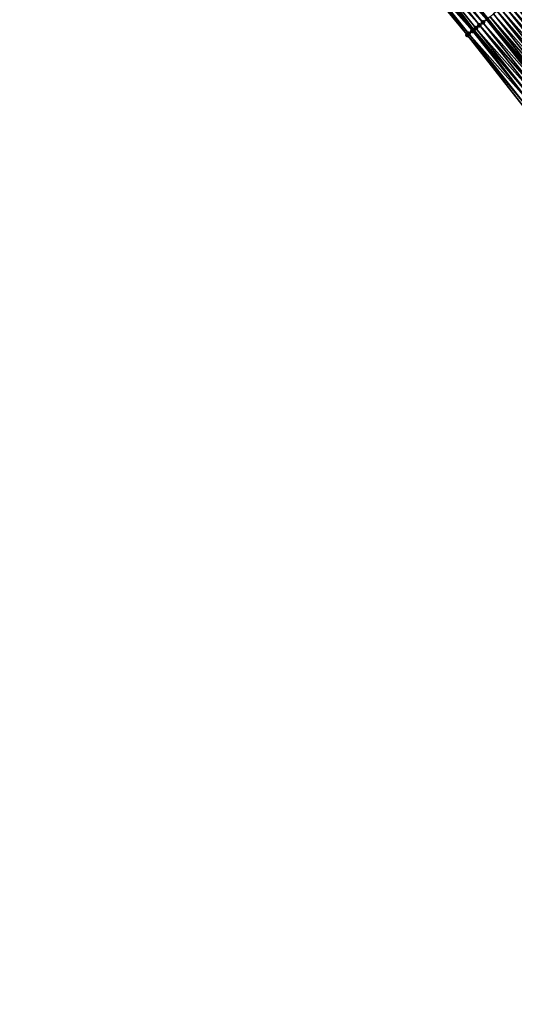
# Model space of a CAD drawing. Header units: feet. Extents: x 2007189 to 2022806, y 818621 to 837694.
# Tile 15 of 256: x 2014369 to 2014479, y 821026 to 821244. Entities that reach past the tile are written whole.
import ezdxf

# ---------------------------------------------------------------- set-up
doc = ezdxf.new("R2010")
doc.units = ezdxf.units.FT
doc.header["$MEASUREMENT"] = 0
for name, color, linetype, lineweight in [('EP_Travel Lane', 172, 'Continuous', 53), ('Road Shots', 141, 'Continuous', 100), ('Road X-Section', 40, 'Continuous', 13)]:
    doc.layers.add(name, color=color, linetype=linetype, lineweight=lineweight)
doc.layers.add('I-77-MM17-21_SB-Surface-Border', color=7, linetype='Continuous')
doc.layers.add('I-77-MM17-21_SB-Surface-TIN', color=7, linetype='Continuous')

msp = doc.modelspace()

# ---------------------------------------------------------------- linework, layer by layer
at = {"layer": 'EP_Travel Lane'}
msp.add_polyline3d([(2014373.853957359, 821369.7973482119, 268.5184377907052), (2014386.100229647, 821353.9863213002, 268.3177744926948), (2014398.366243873, 821338.1643333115, 268.1157343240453), (2014410.643683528, 821322.3773104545, 267.928994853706), (2014422.921013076, 821306.5904291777, 267.7250759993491), (2014435.341972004, 821290.8081918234, 267.4988022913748), (2014447.744616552, 821275.1194586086, 267.3036424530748), (2014460.195671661, 821259.4047388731, 267.1147935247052), (2014472.671954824, 821243.7743344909, 266.9326493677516), (2014485.147994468, 821228.1442351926, 266.7116859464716), (2014497.902999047, 821212.5285371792, 266.5123580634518), (2014510.617092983, 821197.091328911, 266.301299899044), (2014523.229087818, 821181.6951979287, 266.0950114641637), (2014535.769997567, 821166.1167104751, 265.8994407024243), (2014548.310847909, 821150.5382968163, 265.6941233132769), (2014561.072843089, 821134.984955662, 265.4972799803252), (2014573.819890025, 821119.5746182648, 265.3118662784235), (2014586.669437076, 821104.1072733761, 265.128037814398), (2014599.570827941, 821088.8263381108, 264.9107476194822), (2014612.472190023, 821073.5454369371, 264.6891611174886), (2014625.529469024, 821058.2732003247, 264.4614880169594), (2014638.56351535, 821043.1050384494, 264.2596367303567), (2014651.639657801, 821027.91879922, 264.0519494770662), (2014664.743546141, 821012.8108900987, 263.8532387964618)], dxfattribs=at)
at = {"layer": 'I-77-MM17-21_SB-Surface-Border', "color": 3, "linetype": 'Continuous', "lineweight": -3}
msp.add_polyline3d([(2014661.740030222, 821010.2088786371, 263.924746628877), (2014649.391660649, 821025.9712155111, 264.1129668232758), (2014634.794416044, 821039.8648535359, 264.3563422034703), (2014621.488211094, 821054.7989266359, 264.5736757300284), (2014608.207787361, 821069.9433442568, 264.8171095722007), (2014595.516439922, 821085.4015963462, 265.0357809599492), (2014582.543688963, 821100.6221802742, 265.260665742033), (2014569.767052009, 821116.220677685, 265.4334277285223), (2014557.339517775, 821131.8953676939, 265.6141137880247), (2014544.77028889, 821147.6736505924, 265.8213256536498), (2014531.555560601, 821162.7067583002, 266.0568648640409), (2014519.07631249, 821178.3350408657, 266.2578212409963), (2014506.276411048, 821193.5142363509, 266.4639448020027), (2014494.015150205, 821209.3245491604, 266.6633381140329), (2014480.546410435, 821224.4688368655, 266.8971376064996), (2014468.215099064, 821240.2147896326, 267.0924158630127), (2014455.475110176, 821255.634717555, 267.2733902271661), (2014442.982557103, 821271.3525292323, 267.4842949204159), (2014430.454364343, 821286.9421755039, 267.6665810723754), (2014417.925083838, 821302.7026386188, 267.913826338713), (2014407.151252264, 821319.6594861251, 268.0642212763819), (2014393.626834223, 821334.476079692, 268.3011763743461), (2014381.25188892, 821350.228200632, 268.5185010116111), (2014369.131771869, 821366.137092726, 268.7079517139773)], dxfattribs=at)
at = {"layer": 'I-77-MM17-21_SB-Surface-TIN', "color": 128, "linetype": 'Continuous', "lineweight": -3}
for points in [[(2014469.63196285, 821241.3463061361, 267.0483275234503), (2014457.637585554, 821257.3617153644, 267.2036834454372), (2014456.856193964, 821256.7376743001, 267.2292980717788)], [(2014470.895302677, 821242.3552989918, 267.002676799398), (2014458.418960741, 821257.9857769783, 267.1754541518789), (2014457.637585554, 821257.3617153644, 267.2036834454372)], [(2014469.63196285, 821241.3463061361, 267.0483275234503), (2014470.113933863, 821241.7312293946, 267.0319219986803), (2014457.637585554, 821257.3617153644, 267.2036834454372)], [(2014470.113933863, 821241.7312293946, 267.0319219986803), (2014470.895302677, 821242.3552989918, 267.002676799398), (2014457.637585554, 821257.3617153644, 267.2036834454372)], [(2014471.676680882, 821242.9793568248, 266.9749284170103), (2014459.200361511, 821258.6098065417, 267.1513028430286), (2014458.418960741, 821257.9857769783, 267.1754541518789)], [(2014470.895302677, 821242.3552989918, 267.002676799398), (2014471.676680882, 821242.9793568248, 266.9749284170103), (2014458.418960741, 821257.9857769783, 267.1754541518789)], [(2014471.676680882, 821242.9793568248, 266.9749284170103), (2014472.458037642, 821243.6034415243, 266.9437616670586), (2014459.200361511, 821258.6098065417, 267.1513028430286)], [(2014468.215099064, 821240.2147896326, 267.0924158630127), (2014456.074797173, 821256.113639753, 267.2540834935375), (2014455.475110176, 821255.634717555, 267.2733902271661)], [(2014469.33254443, 821241.1071856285, 267.0578805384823), (2014456.856193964, 821256.7376743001, 267.2292980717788), (2014456.074797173, 821256.113639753, 267.2540834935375)], [(2014468.215099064, 821240.2147896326, 267.0924158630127), (2014468.551142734, 821240.4831572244, 267.0818844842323), (2014456.074797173, 821256.113639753, 267.2540834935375)], [(2014468.551142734, 821240.4831572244, 267.0818844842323), (2014469.33254443, 821241.1071856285, 267.0578805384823), (2014456.074797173, 821256.113639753, 267.2540834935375)], [(2014469.33254443, 821241.1071856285, 267.0578805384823), (2014469.63196285, 821241.3463061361, 267.0483275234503), (2014456.856193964, 821256.7376743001, 267.2292980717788)], [(2014488.840802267, 821231.0938394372, 266.5575867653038), (2014476.364700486, 821246.7240165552, 266.7686473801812), (2014475.583341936, 821246.0999340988, 266.7995287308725)], [(2014489.62217136, 821231.7179086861, 266.5283858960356), (2014477.146062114, 821247.3480951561, 266.7382565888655), (2014476.364700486, 821246.7240165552, 266.7686473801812)], [(2014488.840802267, 821231.0938394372, 266.5575867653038), (2014489.62217136, 821231.7179086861, 266.5283858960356), (2014476.364700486, 821246.7240165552, 266.7686473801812)], [(2014490.403537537, 821232.3419815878, 266.4987202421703), (2014477.927422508, 821247.9721753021, 266.7076691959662), (2014477.146062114, 821247.3480951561, 266.7382565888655)], [(2014489.62217136, 821231.7179086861, 266.5283858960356), (2014490.403537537, 821232.3419815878, 266.4987202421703), (2014477.146062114, 821247.3480951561, 266.7382565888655)], [(2014491.184896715, 821232.9660632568, 266.4679390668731), (2014478.708774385, 821248.5962661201, 266.6757239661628), (2014477.927422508, 821247.9721753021, 266.7076691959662)], [(2014490.403537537, 821232.3419815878, 266.4987202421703), (2014491.184896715, 821232.9660632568, 266.4679390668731), (2014477.927422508, 821247.9721753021, 266.7076691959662)], [(2014486.49675064, 821229.2215619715, 266.654060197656), (2014474.020645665, 821244.85174309, 266.864611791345), (2014473.239335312, 821244.2276002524, 266.9031758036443)], [(2014487.278102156, 821229.8456532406, 266.6220575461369), (2014474.801993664, 821245.4758387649, 266.8320485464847), (2014474.020645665, 821244.85174309, 266.864611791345)], [(2014486.49675064, 821229.2215619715, 266.654060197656), (2014487.278102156, 821229.8456532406, 266.6220575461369), (2014474.020645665, 821244.85174309, 266.864611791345)], [(2014488.059444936, 821230.4697554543, 266.5886623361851), (2014475.583341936, 821246.0999340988, 266.7995287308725), (2014474.801993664, 821245.4758387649, 266.8320485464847)], [(2014487.278102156, 821229.8456532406, 266.6220575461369), (2014488.059444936, 821230.4697554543, 266.5886623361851), (2014474.801993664, 821245.4758387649, 266.8320485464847)], [(2014488.059444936, 821230.4697554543, 266.5886623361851), (2014488.840802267, 821231.0938394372, 266.5575867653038), (2014475.583341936, 821246.0999340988, 266.7995287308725)], [(2014483.371392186, 821226.7251372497, 266.7896598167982), (2014470.895302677, 821242.3552989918, 267.002676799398), (2014470.113933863, 821241.7312293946, 267.0319219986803)], [(2014484.152735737, 821227.3492384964, 266.7563876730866), (2014471.676680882, 821242.9793568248, 266.9749284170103), (2014470.895302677, 821242.3552989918, 267.002676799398)], [(2014483.371392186, 821226.7251372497, 266.7896598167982), (2014484.152735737, 821227.3492384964, 266.7563876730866), (2014470.895302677, 821242.3552989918, 267.002676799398)], [(2014484.934074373, 821227.9733459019, 266.7223318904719), (2014472.458037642, 821243.6034415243, 266.9437616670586), (2014471.676680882, 821242.9793568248, 266.9749284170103)], [(2014484.152735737, 821227.3492384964, 266.7563876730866), (2014484.934074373, 821227.9733459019, 266.7223318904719), (2014471.676680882, 821242.9793568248, 266.9749284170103)], [(2014472.458037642, 821243.6034415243, 266.9437616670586), (2014485.147994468, 821228.1442351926, 266.7116859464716), (2014472.671954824, 821243.7743344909, 266.9326493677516)], [(2014484.934074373, 821227.9733459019, 266.7223318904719), (2014485.147994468, 821228.1442351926, 266.7116859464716), (2014472.458037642, 821243.6034415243, 266.9437616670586)], [(2014485.715382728, 821228.5974912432, 266.6834493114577), (2014473.239335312, 821244.2276002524, 266.9031758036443), (2014472.671954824, 821243.7743344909, 266.9326493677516)], [(2014485.715382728, 821228.5974912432, 266.6834493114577), (2014472.671954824, 821243.7743344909, 266.9326493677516), (2014485.147994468, 821228.1442351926, 266.7116859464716)], [(2014485.715382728, 821228.5974912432, 266.6834493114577), (2014486.49675064, 821229.2215619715, 266.654060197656), (2014473.239335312, 821244.2276002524, 266.9031758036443)], [(2014481.027317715, 821224.852888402, 266.8824919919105), (2014468.551142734, 821240.4831572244, 267.0818844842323), (2014468.215099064, 821240.2147896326, 267.0924158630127)], [(2014480.546410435, 821224.4688368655, 266.8971376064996), (2014481.027317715, 821224.852888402, 266.8824919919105), (2014468.215099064, 821240.2147896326, 267.0924158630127)], [(2014481.808702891, 821225.4769375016, 266.8558548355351), (2014469.33254443, 821241.1071856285, 267.0578805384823), (2014468.551142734, 821240.4831572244, 267.0818844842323)], [(2014481.027317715, 821224.852888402, 266.8824919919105), (2014481.808702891, 821225.4769375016, 266.8558548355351), (2014468.551142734, 821240.4831572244, 267.0818844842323)], [(2014481.808702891, 821225.4769375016, 266.8558548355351), (2014469.63196285, 821241.3463061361, 267.0483275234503), (2014469.33254443, 821241.1071856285, 267.0578805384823)], [(2014482.590056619, 821226.1010259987, 266.8242048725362), (2014470.113933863, 821241.7312293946, 267.0319219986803), (2014469.63196285, 821241.3463061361, 267.0483275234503)], [(2014481.808702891, 821225.4769375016, 266.8558548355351), (2014482.590056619, 821226.1010259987, 266.8242048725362), (2014469.63196285, 821241.3463061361, 267.0483275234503)], [(2014482.590056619, 821226.1010259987, 266.8242048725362), (2014483.371392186, 821226.7251372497, 266.7896598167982), (2014470.113933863, 821241.7312293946, 267.0319219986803)]]:
    msp.add_3dface(points, dxfattribs=at)
at = {"layer": 'Road Shots', "lineweight": 100}
for p in [(2014470.895302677, 821242.3552989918, 267.002676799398), (2014471.676680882, 821242.9793568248, 266.9749284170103), (2014468.215099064, 821240.2147896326, 267.0924158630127), (2014468.215099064, 821240.2147896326, 267.0924158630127), (2014468.551142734, 821240.4831572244, 267.0818844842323), (2014469.33254443, 821241.1071856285, 267.0578805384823), (2014469.63196285, 821241.3463061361, 267.0483275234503), (2014470.113933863, 821241.7312293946, 267.0319219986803)]:
    msp.add_point(p, dxfattribs=at)
at = {"layer": 'Road X-Section', "extrusion": (-0.6238082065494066, 0.7815127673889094, 0.0100556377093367), "elevation": -614829.4056758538, "flags": 128}
msp.add_lwpolyline([(-2086765.948821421, 6448.890208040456), (-2086764.948821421, 6448.971557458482), (-2086764.041910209, 6449.021771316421), (-2086763.948821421, 6449.024620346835), (-2086762.948821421, 6449.05253178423), (-2086761.948821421, 6449.080041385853), (-2086760.948821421, 6449.106498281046), (-2086759.948821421, 6449.137575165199), (-2086758.948821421, 6449.166476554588), (-2086757.948821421, 6449.19637546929), (-2086756.948821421, 6449.2256230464), (-2086755.948821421, 6449.255574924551), (-2086754.948821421, 6449.285084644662), (-2086753.948821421, 6449.315121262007), (-2086752.948821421, 6449.344470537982), (-2086751.94882142, 6449.377629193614), (-2086750.948821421, 6449.408648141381), (-2086749.948821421, 6449.439807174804), (-2086748.948821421, 6449.471382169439), (-2086747.948821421, 6449.503562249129), (-2086746.948821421, 6449.535509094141), (-2086745.948821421, 6449.56609803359), (-2086744.948821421, 6449.596490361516), (-2086743.948821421, 6449.627373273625), (-2086742.948821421, 6449.6598947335), (-2086741.948821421, 6449.692459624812), (-2086740.948821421, 6449.731025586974), (-2086739.948821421, 6449.771613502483), (-2086738.948821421, 6449.802781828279), (-2086737.948821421, 6449.830531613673), (-2086736.948821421, 6449.859778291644), (-2086736.332005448, 6449.876184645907), (-2086735.948821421, 6449.885738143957), (-2086734.948821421, 6449.909743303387), (-2086734.518767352, 6449.920275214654), (-2086734.518767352, 6449.920275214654)], dxfattribs=at)

doc.saveas('drawing.dxf')
